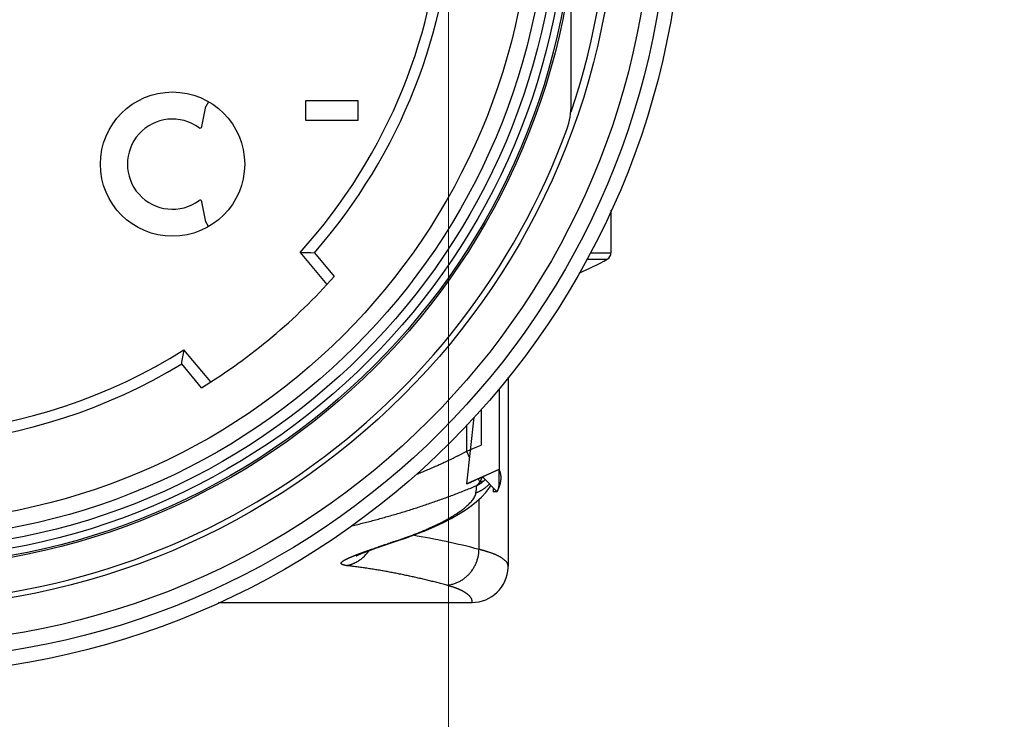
# Model space of a CAD drawing. Header units: millimetres. Extents: x 0 to 1733, y 0 to 1188.
# Tile 49 of 157: x 214 to 241, y 650 to 669. Entities that reach past the tile are written whole.
import ezdxf

# ---------------------------------------------------------------- set-up
doc = ezdxf.new("R2010")
doc.units = ezdxf.units.MM
doc.header["$LTSCALE"] = 0.727559
for name, color, linetype in [('NoLayerName_001', 7, 'Continuous'), ('NoLayerName_002', 7, 'Continuous'), ('NoLayerName_004', 7, 'Continuous'), ('NoLayerName_006', 7, 'Continuous')]:
    doc.layers.add(name, color=color, linetype=linetype)
doc.styles.get("Standard").update_dxf_attribs({"font": 'txt', "bigfont": 'extfont2'})
doc.dimstyles.get("Standard").update_dxf_attribs({"dimtxt": 2.5, "dimasz": 2.5, "dimexe": 1, "dimexo": 1, "dimtad": 1, "dimdec": 3, "dimzin": 0, "dimdsep": 46, "dimtxsty": 'Standard', "dimcen": 2.5, "dimadec": 3, "dimazin": 0, "dimtfac": 0.75, "dimtdec": 3, "dimtmove": 0, "dimatfit": 3, "dimfxl": 1, "dimarcsym": 0})

# ---------------------------------------------------------------- blocks, each defined once
blk = doc.blocks.new('_OPEN30')
at = {"color": 0, "linetype": 'ByBlock', "lineweight": -2}
for p, q in [((-1, 0.267949), (0, 0)), ((0, 0), (-1, -0.267949)), ((0, 0), (-1, 0))]:
    blk.add_line(p, q, dxfattribs=at)
blk = doc.blocks.new('*D154')
at = {"layer": 'Defpoints', "color": 0}
for p in [(225.5, 757.5), (210, 640), (225.5, 610)]:
    blk.add_point(p, dxfattribs=at)
at = {"layer": 'NoLayerName_001', "color": 0, "linetype": 'Continuous', "lineweight": 13}
for p, q in [((225.5, 753.5), (225.5, 606)), ((210, 636), (210, 606)), ((202, 610), (194, 610)), ((210, 610), (225.5, 610)), ((225.5, 610), (271.292, 610)), ((233.5, 610), (241.5, 610))]:
    blk.add_line(p, q, dxfattribs=at)
at = {"layer": 'NoLayerName_001', "color": 0, "lineweight": 13, "xscale": 8, "yscale": 8, "zscale": 8}
blk.add_blockref('_OPEN30', (210, 610), dxfattribs=at)
at = {"layer": 'NoLayerName_001', "color": 0, "lineweight": 13, "xscale": 8, "yscale": 8, "zscale": 8, "rotation": 180}
blk.add_blockref('_OPEN30', (225.5, 610), dxfattribs=at)
at = {"layer": 'NoLayerName_001', "color": 0, "lineweight": 13, "insert": (256.396, 621.629), "char_height": 12.8, "attachment_point": 5}
blk.add_mtext('\\W0.8594;１６', dxfattribs=at)

msp = doc.modelspace()

# ---------------------------------------------------------------- linework, layer by layer
at = {"layer": 'NoLayerName_001', "color": 6, "linetype": 'Continuous', "lineweight": 25}
for p, q in [((230, 663.87525159), (230, 662.68824545)), ((221.38271171, 662.70163246), (222.12843839, 661.81291002)), ((221.77914241, 662.6959019), (222.33170677, 662.03738133)), ((229.42069925, 662.68824545), (230, 662.68824545)), ((229.32288879, 662.51358507), (229.8974359, 662.51358508)), ((218.91105173, 659.11320206), (218.16532505, 660.0019245)), ((218.65469345, 658.95200081), (218.10212909, 659.61052137))]:
    msp.add_line(p, q, dxfattribs=at)
for radius in [21.15, 17.8]:
    msp.add_circle((210, 673), radius, dxfattribs=at)
for centre, radius, start, end in [((210, 673), 15.35, 317.863170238, 37.136829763), ((210, 673), 15.65000427, 318.821380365, 36.178619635), ((222.26584207, 710.10643172), 47.4130279, 268.932731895, 269.411842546), ((229.8, 662.68824545), 0.2, 299.155365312, 359.999999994), ((226, 669.5), 8, 292.917427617, 299.155365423), ((210, 673), 16.5, 301.636398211, 318.363601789), ((210, 673), 15.35, 247.863170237, 302.136829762), ((171.32735724, 667.36396788), 47.41302789, 350.588157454, 351.067268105), ((210, 673), 15.65000427, 248.821380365, 301.178619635)]:
    msp.add_arc(centre, radius, start, end, dxfattribs=at)
at = {"layer": 'NoLayerName_002', "color": 6, "linetype": 'Continuous', "lineweight": 25}
for p, q in [((221.53166672, 666.90148943), (221.53166672, 666.36957445)), ((222.99, 666.90148943), (221.53166672, 666.90148943)), ((222.99, 666.36957445), (222.99, 666.90148943)), ((221.53166672, 666.36957445), (222.99, 666.36957445))]:
    msp.add_line(p, q, dxfattribs=at)
msp.add_circle((217.84888527, 665.15111473), 2, dxfattribs=at)
at = {"layer": 'NoLayerName_004', "color": 6, "linetype": 'Continuous', "lineweight": 25}
for p, q in [((228.9, 666.80403357), (228.9, 670.61410394)), ((227.15, 659.24623336), (227.15, 654.00481108)), ((226.9, 658.92908974), (226.9, 656.690693)), ((226.4, 658.35631614), (226.4, 657.36220427)), ((226.20090896, 658.14090937), (226, 656.28465736)), ((226, 657.92353571), (226, 657.1911967)), ((226, 657.1911967), (226.0781802, 657.00698532)), ((226.10286633, 657.23503224), (226.17028048, 657.26395304)), ((226.17028048, 657.26395304), (226.4, 657.36220427)), ((226.9, 656.6869263), (226.29275588, 656.41362243)), ((226.4384718, 656.47892281), (226.9, 656.690693)), ((226.9, 656.25804228), (226.9, 656.690693)), ((226.14659759, 656.34886643), (226.07335782, 656.31669535)), ((226.29275588, 656.41362243), (226.12808759, 656.34071828)), ((226.32406792, 656.42761462), (226.36191503, 656.33843772)), ((226.84455876, 656.07079522), (226.4384718, 656.47892281)), ((226.07335782, 656.31669535), (226, 656.28465736)), ((226.53444724, 656.05080709), (226.64642904, 656.19436577)), ((226.64642904, 656.19436577), (226.67516067, 656.24104455)), ((226.73619825, 656.17970025), (226.73619825, 656.07079525)), ((226.84455877, 656.07079525), (226.73619825, 656.07079525)), ((226.34373346, 654.47038889), (226.34373346, 655.8587131)), ((223.9888725, 654.67704244), (224.12891242, 654.72404332)), ((224.05051846, 654.70838767), (224.12887227, 654.72403139)), ((224.12887227, 654.72403139), (224.30135874, 654.78304691)), ((223.50429746, 654.510644), (223.72780663, 654.58831294)), ((223.72780663, 654.58831294), (223.9888725, 654.67704244)), ((227.14940133, 653.96758775), (227.14999606, 654.00469267)), ((219.12482787, 653), (226.15, 653))]:
    msp.add_line(p, q, dxfattribs=at)
for points in [[(224.30135874, 654.78304691), (224.59469142, 654.89004162), (224.868708, 654.99869745), (225.12338492, 655.10867675), (225.3587657, 655.21965503), (225.57553486, 655.33157998), (225.7741915, 655.44442501), (225.95599438, 655.55869894), (226.12205898, 655.67515966), (226.27328026, 655.794839)], [(226.27328026, 655.794839), (226.41023316, 655.91900288), (226.53444724, 656.05080709)], [(222.9422217, 654.29313515), (222.93955465, 654.29162008), (222.94869327, 654.29625262), (222.9707632, 654.3067043), (223.00402604, 654.32152645), (223.04810642, 654.34018045), (223.10171257, 654.36190329), (223.16468481, 654.38651993), (223.2363453, 654.41370236), (223.31684043, 654.44346241), (223.40611666, 654.47576029), (223.50429746, 654.510644)]]:
    msp.add_lwpolyline(points, dxfattribs=at)
for radius in [22, 21.59999986, 20.15, 19.05, 19, 18.8, 18.54913243, 18.24986321]:
    msp.add_circle((210, 673), radius, dxfattribs=at)
for centre, radius, start, end in [((210, 673), 19.94999982, 341.305733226, 18.694920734), ((226.9, 666.80403357), 2, 339.865789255, 0), ((210, 673), 20, 200.134210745, 339.865789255), ((211.01157784, 692.50628022), 38.36414892, 292.997331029, 293.164326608), ((210.90976512, 690.93707371), 37.79557047, 293.531884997, 293.743841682), ((210.95514721, 690.83425867), 37.68318515, 293.774375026, 294.26022289), ((225.76424986, 657.24059914), 1.12403538, 297.407120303, 308.366366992), ((225.74865265, 657.26145493), 1.14996547, 308.330855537, 311.333189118), ((219.08604073, 673.30019933), 18.513081, 292.115882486, 292.872229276), ((124.80250292, 667.11269278), 102.05965549, 353.7708438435, 353.8860568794), ((225.9213193, 656.96003688), 0.9795351, 313.475574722, 315.075426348), ((225.92026784, 656.96108644), 0.98102075, 315.075390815, 316.4588604), ((249.5321917, 578.46700487), 80.38696392, 108.480846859, 108.6094348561), ((219.97415913, 666.90333804), 12.85820828, 288.48303809, 288.839954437), ((220.18234129, 666.29548077), 12.21569002, 288.836502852, 289.587059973), ((221.05420697, 634.16577481), 20.98228881, 75.398491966, 80.512624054), ((222.45986601, 654.99505278), 1.0018947, 311.30929631, 325.601254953), ((226.14999242, 653.99993078), 0.99993283, 270.000434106, 358.146369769)]:
    msp.add_arc(centre, radius, start, end, dxfattribs=at)
for points, knots in [([(224.60758332, 656.55276315), (224.63129474, 656.56224322), (224.67875182, 656.5811177), (224.74973162, 656.60994321), (224.82058613, 656.63907838), (224.89129246, 656.66858068), (224.96185545, 656.69843737), (225.03227141, 656.72865431), (225.10253672, 656.7592339), (225.17264647, 656.79017937), (225.24259576, 656.82149359), (225.31237963, 656.85317952), (225.38199314, 656.88524008), (225.45143137, 656.91767822), (225.52068937, 656.95049684), (225.58976217, 656.98369898), (225.658645, 657.01728723), (225.72733228, 657.05126576), (225.79582147, 657.08563292), (225.86409864, 657.12040877), (225.93219246, 657.15553229), (225.97738087, 657.17934173), (226, 657.1911967)], [0, 0, 0, 0, 0.0766089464, 0.1532174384, 0.2298274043, 0.3064408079, 0.3830596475, 0.4596851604, 0.5363163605, 0.612951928, 0.6895906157, 0.7662312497, 0.842872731, 0.9195140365, 0.9961542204, 1.0727924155, 1.1494278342, 1.2260597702, 1.3026875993, 1.379310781, 1.4559288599, 1.5325414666, 1.5325414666, 1.5325414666, 1.5325414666]), ([(226.95316232, 656.50154661), (226.9527239, 656.5059312), (226.95192734, 656.51469502), (226.95026212, 656.52777211), (226.94831819, 656.54077532), (226.946045, 656.55369979), (226.94345603, 656.5665468), (226.94054769, 656.579316), (226.93732094, 656.59200744), (226.93377554, 656.60462111), (226.9299115, 656.61715696), (226.92572905, 656.6296151), (226.92122733, 656.64199509), (226.91640956, 656.65429847), (226.91126376, 656.66651943), (226.90583495, 656.67867973), (226.90192435, 656.68667109), (226.9, 656.690693)], [0, 0, 0, 0, 0.01321936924, 0.02639708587, 0.03954119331, 0.05265979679, 0.0657610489, 0.07885313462, 0.09194425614, 0.10504261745, 0.11815640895, 0.1312937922, 0.14446288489, 0.15767174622, 0.1709283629, 0.18424063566, 0.19761636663, 0.19761636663, 0.19761636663, 0.19761636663]), ([(226.36192148, 656.33842253), (226.36081917, 656.33665144), (226.35863191, 656.33309851), (226.35524719, 656.32783407), (226.351799, 656.32261022), (226.34827482, 656.31743469), (226.34467626, 656.31230652), (226.34100149, 656.3072276), (226.33725043, 656.3021997), (226.33342317, 656.29722539), (226.32952005, 656.29230743), (226.32554138, 656.28744854), (226.32148747, 656.28265149), (226.31735863, 656.27791902), (226.31315518, 656.27325387), (226.30887741, 656.2686588), (226.30452571, 656.2641365), (226.30010014, 656.25968998), (226.29560188, 656.255321), (226.29102806, 656.25103596), (226.28639082, 656.24682401), (226.28322704, 656.24409968), (226.28165471, 656.24272753)], [0, 0, 0, 0, 0.00625833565, 0.01251625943, 0.01877497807, 0.02503576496, 0.03129996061, 0.03756877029, 0.04384186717, 0.05011822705, 0.05639688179, 0.06267692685, 0.06895752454, 0.07523790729, 0.08151738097, 0.08779532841, 0.09407121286, 0.10034458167, 0.10661506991, 0.11288240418, 0.11914640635, 0.12540699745, 0.12540699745, 0.12540699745, 0.12540699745]), ([(226.39218026, 656.39373193), (226.39156949, 656.39247228), (226.39035406, 656.38994968), (226.38849322, 656.38618373), (226.38660934, 656.38242853), (226.38469819, 656.37868653), (226.38276069, 656.37495767), (226.38079637, 656.3712426), (226.37880514, 656.36754177), (226.37678681, 656.36385567), (226.37474118, 656.36018479), (226.37266813, 656.35652961), (226.37056737, 656.35289068), (226.36843907, 656.34926827), (226.36628183, 656.34566364), (226.36410001, 656.34207445), (226.36261756, 656.33969911), (226.36187989, 656.33850937)], [0, 0, 0, 0, 0.004199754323, 0.008400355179, 0.012601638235, 0.016803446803, 0.021005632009, 0.025208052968, 0.029410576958, 0.0336130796, 0.037815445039, 0.042017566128, 0.046219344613, 0.050420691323, 0.054621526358, 0.058821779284, 0.063021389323, 0.063021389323, 0.063021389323, 0.063021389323]), ([(226.46192473, 656.35929028), (226.46035268, 656.35861986), (226.45721944, 656.35725257), (226.45245282, 656.35535965), (226.44764913, 656.35356049), (226.4428033, 656.35187159), (226.43791961, 656.35028788), (226.43299998, 656.34880989), (226.42804732, 656.34743583), (226.42306437, 656.3461644), (226.41805395, 656.34499421), (226.41301884, 656.34392388), (226.40796183, 656.34295202), (226.40288572, 656.34207724), (226.39779331, 656.34129818), (226.39268737, 656.34061345), (226.38757072, 656.34002161), (226.38244613, 656.33952154), (226.37731642, 656.33911089), (226.37218429, 656.33879188), (226.36705289, 656.3385497), (226.363631, 656.33847186), (226.36192148, 656.33842253)], [0, 0, 0, 0, 0.00512708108, 0.01025481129, 0.01538389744, 0.02051495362, 0.02564850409, 0.03078491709, 0.03592429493, 0.04106658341, 0.04621159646, 0.05135902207, 0.05650842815, 0.06165926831, 0.06681088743, 0.07196252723, 0.07711333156, 0.08226235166, 0.08740855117, 0.09255081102, 0.09768793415, 0.10281865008, 0.10281865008, 0.10281865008, 0.10281865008]), ([(226.42376319, 656.47152679), (226.42315628, 656.46976219), (226.42195164, 656.4662293), (226.42008837, 656.46094886), (226.41819053, 656.45567963), (226.41625171, 656.45042443), (226.41427309, 656.44518346), (226.41225384, 656.43995762), (226.41019366, 656.43474762), (226.4080921, 656.42955423), (226.40594874, 656.4243782), (226.40376321, 656.41922026), (226.40153496, 656.41408124), (226.39926408, 656.40896164), (226.39694826, 656.40386312), (226.39459418, 656.39878305), (226.39298121, 656.39541726), (226.39218026, 656.39373193)], [0, 0, 0, 0, 0.005598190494, 0.011197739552, 0.01679837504, 0.02239983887, 0.028001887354, 0.033604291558, 0.039206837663, 0.044809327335, 0.050411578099, 0.056013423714, 0.061614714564, 0.067215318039, 0.072815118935, 0.078414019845, 0.084011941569, 0.084011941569, 0.084011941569, 0.084011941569]), ([(226.92754937, 656.26859586), (226.92817543, 656.27079202), (226.92943837, 656.27516976), (226.93124533, 656.28174396), (226.93299336, 656.28830009), (226.93467363, 656.29484067), (226.9362885, 656.30136502), (226.93783733, 656.30787334), (226.9393203, 656.31436557), (226.94073736, 656.32084172), (226.94208851, 656.32730179), (226.9433738, 656.33374578), (226.94459303, 656.34017371), (226.94574693, 656.34658548), (226.94683282, 656.35298149), (226.9478606, 656.35936026), (226.94848383, 656.36361335), (226.94880235, 656.36573446)], [0, 0, 0, 0, 0.006850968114, 0.013668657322, 0.020453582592, 0.027206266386, 0.033927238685, 0.04061703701, 0.047276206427, 0.053905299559, 0.060504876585, 0.067075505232, 0.073617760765, 0.080132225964, 0.086619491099, 0.093080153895, 0.099514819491, 0.099514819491, 0.099514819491, 0.099514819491]), ([(226.94880235, 656.36573446), (226.94922945, 656.3688331), (226.95011411, 656.37500864), (226.95124135, 656.38427279), (226.95224353, 656.39350012), (226.95309979, 656.40269355), (226.95381567, 656.41185229), (226.9543897, 656.42097656), (226.95482226, 656.4300663), (226.95511326, 656.43912152), (226.9552627, 656.44814221), (226.95527068, 656.4571284), (226.95513676, 656.46608003), (226.95486259, 656.47499724), (226.95444204, 656.48387952), (226.95389786, 656.49272875), (226.95339564, 656.49860916), (226.95316232, 656.50154661)], [0, 0, 0, 0, 0.00938381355, 0.01871507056, 0.02799576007, 0.03722790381, 0.04641355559, 0.05555480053, 0.06465375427, 0.07371256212, 0.082733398, 0.09171846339, 0.10066998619, 0.1095902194, 0.11848143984, 0.12734594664, 0.13618605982, 0.13618605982, 0.13618605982, 0.13618605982]), ([(222.81560323, 655.12509681), (222.87075459, 655.1381671), (222.98113863, 655.16397591), (223.14624059, 655.20468316), (223.31105701, 655.24655277), (223.47553337, 655.28977689), (223.63967983, 655.33427324), (223.8034892, 655.38003302), (223.96695893, 655.42702789), (224.13008534, 655.47523429), (224.2928645, 655.52462898), (224.45529394, 655.57518249), (224.61735814, 655.62690504), (224.7790351, 655.67982337), (224.94030379, 655.73395991), (225.10114269, 655.78933855), (225.26153094, 655.84598145), (225.42144549, 655.90391625), (225.58087139, 655.96315044), (225.73976346, 656.02376658), (225.89818936, 656.08556717), (226.00326279, 656.1281233), (226.05586554, 656.14923113)], [0, 0, 0, 0, 0.1700368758, 0.3400792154, 0.5101290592, 0.6801878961, 0.8502566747, 1.0203358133, 1.1904252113, 1.3605242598, 1.530631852, 1.7007462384, 1.8708637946, 2.0409803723, 2.2110924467, 2.3811971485, 2.5512922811, 2.7213763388, 2.8914485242, 3.0615087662, 3.2315577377, 3.4015968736, 3.4015968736, 3.4015968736, 3.4015968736]), ([(226.25958571, 656.03868575), (226.26778791, 656.04191796), (226.28427581, 656.04822787), (226.30864055, 656.05867468), (226.33279806, 656.06970589), (226.3566836, 656.08141301), (226.38028476, 656.09375305), (226.40357506, 656.10671913), (226.4265318, 656.12029471), (226.44913129, 656.1344658), (226.47134997, 656.14921786), (226.49316474, 656.164536), (226.51455057, 656.18040734), (226.53548957, 656.19681134), (226.55593733, 656.21375598), (226.57594816, 656.23114317), (226.58880415, 656.24324189), (226.59528381, 656.24921985)], [0, 0, 0, 0, 0.02644827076, 0.05295546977, 0.07951331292, 0.10611310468, 0.13274581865, 0.15940217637, 0.18607272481, 0.21274791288, 0.23941816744, 0.26607396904, 0.29270592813, 0.31930486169, 0.34586187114, 0.37236842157, 0.39881642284, 0.39881642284, 0.39881642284, 0.39881642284]), ([(226.84455876, 656.07079522), (226.84594488, 656.07337933), (226.84872168, 656.07852452), (226.85279549, 656.08626034), (226.85679629, 656.09397319), (226.86071573, 656.10166756), (226.86455604, 656.10934226), (226.86831663, 656.1169976), (226.87199764, 656.1246335), (226.87559905, 656.13224998), (226.87912085, 656.13984704), (226.88256308, 656.14742466), (226.88592556, 656.15498291), (226.88920901, 656.16252152), (226.89241076, 656.17004155), (226.89554065, 656.17753902), (226.89756104, 656.18254694), (226.89857568, 656.18504039)], [0, 0, 0, 0, 0.00879720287, 0.01753986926, 0.0262284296, 0.03486332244, 0.04344499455, 0.05197390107, 0.06045050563, 0.0688752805, 0.07724870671, 0.08557127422, 0.09384348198, 0.10206583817, 0.11023886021, 0.11836307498, 0.12643901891, 0.12643901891, 0.12643901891, 0.12643901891]), ([(226.84455877, 656.07079525), (226.84609329, 656.07368287), (226.84919346, 656.07943976), (226.85365184, 656.08817571), (226.85798523, 656.09697612), (226.8621681, 656.1058597), (226.86620023, 656.11483162), (226.87007392, 656.12389845), (226.87378043, 656.13306106), (226.87730599, 656.14231612), (226.88063584, 656.15165679), (226.88375499, 656.16107603), (226.88664849, 656.17056681), (226.88930135, 656.18012208), (226.89169864, 656.18973482), (226.89382527, 656.19939799), (226.89566656, 656.20910455), (226.89720637, 656.21884751), (226.8984339, 656.22861976), (226.89931843, 656.23841449), (226.89990341, 656.24822391), (226.89993824, 656.25477104), (226.9, 656.25804228)], [0, 0, 0, 0, 0.0098100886, 0.01961493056, 0.02942157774, 0.03923749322, 0.04907056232, 0.05892897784, 0.06881471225, 0.07872033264, 0.08863825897, 0.09856164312, 0.10848443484, 0.11840145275, 0.12830846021, 0.13820224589, 0.14808070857, 0.15794294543, 0.16778934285, 0.17762166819, 0.18744316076, 0.1972586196, 0.1972586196, 0.1972586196, 0.1972586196]), ([(226.89857568, 656.18504039), (226.89932592, 656.18692314), (226.90083176, 656.19067682), (226.90303357, 656.19631541), (226.90519416, 656.20194113), (226.90730799, 656.2075562), (226.90937654, 656.21316001), (226.91139941, 656.21875273), (226.91337671, 656.22433431), (226.91530842, 656.22990477), (226.91719452, 656.23546411), (226.91903506, 656.24101231), (226.92082991, 656.24654942), (226.92257952, 656.2520753), (226.92428221, 656.25759043), (226.92594421, 656.26309301), (226.9270119, 656.26676503), (226.92754937, 656.26859586)], [0, 0, 0, 0, 0.006080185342, 0.012133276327, 0.018159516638, 0.024159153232, 0.030132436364, 0.036079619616, 0.042000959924, 0.047896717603, 0.053767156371, 0.059612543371, 0.065433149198, 0.071229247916, 0.077001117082, 0.08274903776, 0.088473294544, 0.088473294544, 0.088473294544, 0.088473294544]), ([(224.27751457, 654.78667377), (224.29636354, 654.79343624), (224.33408797, 654.8068904), (224.39052203, 654.82749853), (224.44685908, 654.84837618), (224.50307674, 654.86957912), (224.55917308, 654.89110586), (224.61514072, 654.91297024), (224.67097372, 654.935182), (224.72666576, 654.957752), (224.78221063, 654.98069077), (224.83760208, 655.00400894), (224.89283388, 655.0277171), (224.94789976, 655.05182592), (225.00279358, 655.07634582), (225.05750869, 655.10128807), (225.11203841, 655.12665995), (225.16636597, 655.15248276), (225.22046452, 655.17879095), (225.27430708, 655.20561509), (225.32786622, 655.23298656), (225.38111461, 655.26093653), (225.43402488, 655.28949622), (225.48656967, 655.31869686), (225.53872164, 655.34856964), (225.59045335, 655.37914592), (225.64173774, 655.41045645), (225.69254573, 655.44253395), (225.74285056, 655.47540035), (225.7925718, 655.50915009), (225.84161291, 655.54388908), (225.88987741, 655.57971948), (225.9372655, 655.61673532), (225.98364467, 655.65503051), (226.02876605, 655.69479644), (226.07233288, 655.73622336), (226.11415724, 655.77940097), (226.15357948, 655.82477134), (226.19039729, 655.87264963), (226.21023254, 655.90773343), (226.22078117, 655.92494249)], [0, 0, 0, 0, 0.0600760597, 0.1201548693, 0.1802358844, 0.2403187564, 0.3004033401, 0.3604897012, 0.4205781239, 0.4806691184, 0.5407634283, 0.6008620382, 0.6609661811, 0.721077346, 0.7811972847, 0.8413280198, 0.9014716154, 0.9616254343, 1.0217827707, 1.0819377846, 1.142085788, 1.2022233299, 1.2623482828, 1.3224599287, 1.3825590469, 1.4426480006, 1.5027308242, 1.5628133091, 1.6229013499, 1.6829919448, 1.7430836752, 1.803183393, 1.8633071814, 1.9234586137, 1.983596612, 2.0436986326, 2.1037766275, 2.1638468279, 2.2239936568, 2.284547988, 2.284547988, 2.284547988, 2.284547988]), ([(226.22078117, 655.92494249), (226.22912229, 655.94338548), (226.24940097, 655.97879928), (226.25499186, 656.01921463), (226.25958552, 656.03868622)], [0, 0, 0, 0, 0.06072448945, 0.12074281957, 0.12074281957, 0.12074281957, 0.12074281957]), ([(223.19580826, 654.41445752), (223.20715312, 654.41854095), (223.22983679, 654.42672475), (223.27525289, 654.44295678), (223.33207346, 654.46310536), (223.40032957, 654.48708128), (223.46864528, 654.51088694), (223.53701585, 654.53453498), (223.61683774, 654.56196211), (223.70813429, 654.59309907), (223.79949302, 654.62405266), (223.85662548, 654.6432999), (223.8794757, 654.65100666)], [0, 0, 0, 0, 0.03617213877, 0.0723443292, 0.14468885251, 0.21703335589, 0.28937785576, 0.36172253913, 0.43406747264, 0.54258520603, 0.65110284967, 0.7234474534, 0.7234474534, 0.7234474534, 0.7234474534]), ([(225.45084419, 653.47734355), (225.4668753, 653.4792565), (225.49905892, 653.48246328), (225.54687752, 653.49102801), (225.59432293, 653.50177305), (225.64120562, 653.5150519), (225.68739343, 653.53069839), (225.73273848, 653.54868658), (225.77709879, 653.56895156), (225.8203351, 653.5914504), (225.86234163, 653.61610181), (225.90304002, 653.64281122), (225.94235491, 653.67149176), (225.98021174, 653.70205541), (226.01653568, 653.73441464), (226.0512521, 653.76848171), (226.08428648, 653.80417077), (226.1155696, 653.8413961), (226.14505114, 653.88006237), (226.172682, 653.92007886), (226.19841375, 653.96135479), (226.22219785, 654.0037995), (226.24398546, 654.04732249), (226.26372871, 654.09183261), (226.28137404, 654.13723676), (226.29688996, 654.18342532), (226.31026002, 654.2302794), (226.32145455, 654.27767973), (226.33047761, 654.32550537), (226.33721048, 654.37364033), (226.34199042, 654.42195058), (226.34296936, 654.45426445), (226.34373344, 654.47038889)], [0, 0, 0, 0, 0.0484345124, 0.0969812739, 0.1456219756, 0.1943334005, 0.2430889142, 0.2918599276, 0.3406173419, 0.3893353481, 0.4380155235, 0.4866723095, 0.535315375, 0.583950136, 0.6325785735, 0.6812000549, 0.7298121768, 0.7784156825, 0.8270187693, 0.875628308, 0.9242491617, 0.9728848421, 1.0215381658, 1.0702119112, 1.1189087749, 1.1676218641, 1.2163349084, 1.265029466, 1.3136859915, 1.3622847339, 1.4108066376, 1.4592342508, 1.4592342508, 1.4592342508, 1.4592342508]), ([(227.12865711, 654.08418849), (227.12347275, 654.09261367), (227.11377077, 654.10994929), (227.09505238, 654.13327389), (227.07458736, 654.15515242), (227.05241933, 654.175459), (227.02919897, 654.19448713), (227.00521333, 654.21237703), (226.98057647, 654.22917398), (226.95537216, 654.24499153), (226.92967559, 654.25993823), (226.90356293, 654.27412457), (226.87710913, 654.28766024), (226.85038507, 654.30065837), (226.82341397, 654.31314563), (226.79621661, 654.32514838), (226.76881311, 654.33669371), (226.74122359, 654.34780859), (226.71346816, 654.35851996), (226.68556698, 654.36885495), (226.6575399, 654.37884004), (226.62940598, 654.38850466), (226.60117714, 654.39786725), (226.57285934, 654.40693756), (226.54445795, 654.41572794), (226.51597812, 654.42425013), (226.48742505, 654.43251622), (226.45880379, 654.44053754), (226.43012005, 654.44832812), (226.40137702, 654.45589191), (226.37258723, 654.46327049), (226.35334723, 654.46800039), (226.34373346, 654.47038889)], [0, 0, 0, 0, 0.02967744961, 0.05945797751, 0.08942452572, 0.11951559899, 0.14956245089, 0.17945837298, 0.20925290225, 0.2389925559, 0.26870896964, 0.29842049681, 0.32813392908, 0.35784855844, 0.38756732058, 0.41729347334, 0.44702849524, 0.47677220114, 0.50652285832, 0.53627730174, 0.56603104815, 0.59577866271, 0.62551844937, 0.65525235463, 0.68498207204, 0.71470891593, 0.744433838, 0.7741574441, 0.80388001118, 0.83360150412, 0.86332159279, 0.89303966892, 0.89303966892, 0.89303966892, 0.89303966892]), ([(222.67397405, 654.0228645), (222.66955064, 654.02341579), (222.6606923, 654.02448494), (222.64742549, 654.02629554), (222.63418148, 654.0283122), (222.62098932, 654.0306151), (222.60787552, 654.03326301), (222.59486655, 654.03631795), (222.58199199, 654.03985109), (222.56927044, 654.04389425), (222.55677162, 654.04869575), (222.54469195, 654.05453105), (222.53326307, 654.06179974), (222.52440969, 654.07222069), (222.52031633, 654.08565264), (222.52413928, 654.09905003), (222.53121474, 654.11051504), (222.54012873, 654.12062434), (222.54995064, 654.12968554), (222.5602851, 654.13816734), (222.57104587, 654.14610883), (222.58208048, 654.15366003), (222.59332801, 654.16087761), (222.60474883, 654.16780834), (222.61630489, 654.17450812), (222.62796379, 654.18102695), (222.63971387, 654.18738055), (222.65154208, 654.19358849), (222.66343635, 654.19966907), (222.67538411, 654.20564285), (222.68737992, 654.21151823), (222.69942082, 654.21730008), (222.71150359, 654.22299434), (222.72362514, 654.2286067), (222.73578236, 654.23414289), (222.74797212, 654.23960868), (222.76019137, 654.2450097), (222.77243682, 654.25035211), (222.78470602, 654.25564004), (222.79699335, 654.26088522), (222.80520149, 654.26434256), (222.80930338, 654.26607611)], [0, 0, 0, 0, 0.01337291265, 0.02676745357, 0.04016764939, 0.05356079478, 0.06693846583, 0.08029756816, 0.09364141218, 0.10698006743, 0.12033201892, 0.13376436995, 0.14721108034, 0.16065844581, 0.17403595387, 0.18740536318, 0.20097852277, 0.21433334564, 0.2276817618, 0.24104419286, 0.25442079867, 0.26779081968, 0.28115084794, 0.29450814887, 0.30786527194, 0.3212221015, 0.33457946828, 0.3479376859, 0.36129623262, 0.37465404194, 0.38801109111, 0.40136795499, 0.41472506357, 0.42808270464, 0.44144103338, 0.45480008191, 0.46815976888, 0.48151990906, 0.49488022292, 0.50824034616, 0.52159985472, 0.52159985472, 0.52159985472, 0.52159985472]), ([(222.67397405, 654.0228645), (222.68216548, 654.02453048), (222.69858357, 654.0276984), (222.72300611, 654.03343606), (222.74729112, 654.03976157), (222.77140814, 654.04678028), (222.79535265, 654.05446259), (222.81910917, 654.06281325), (222.84266236, 654.07181788), (222.86599278, 654.08146395), (222.88908046, 654.09173794), (222.91190537, 654.10262653), (222.93444752, 654.11411633), (222.95668689, 654.12619401), (222.97860349, 654.13884618), (223.00017721, 654.15205959), (223.02138839, 654.16582049), (223.04221569, 654.18011706), (223.06264407, 654.19493019), (223.08263495, 654.21026808), (223.10223741, 654.22603716), (223.11487524, 654.23703909), (223.12124029, 654.24247253)], [0, 0, 0, 0, 0.02507738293, 0.05015626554, 0.07524623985, 0.10035698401, 0.12549826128, 0.15067732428, 0.17589176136, 0.20113649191, 0.22640596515, 0.25169422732, 0.2769949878, 0.30230168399, 0.32760754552, 0.35290565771, 0.37818902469, 0.40345063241, 0.4286835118, 0.45388080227, 0.47903581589, 0.50414210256, 0.50414210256, 0.50414210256, 0.50414210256]), ([(222.80930338, 654.26607611), (222.81341037, 654.26779688), (222.82162038, 654.27124735), (222.83395773, 654.27636889), (222.84630722, 654.28145957), (222.85867078, 654.28651487), (222.87104718, 654.29153774), (222.88343602, 654.29652914), (222.89583669, 654.30149056), (222.90824864, 654.30642334), (222.92067129, 654.31132888), (222.93310408, 654.31620854), (222.94554643, 654.32106372), (222.96214827, 654.32750646), (222.98292164, 654.33550563), (223.00787904, 654.34502832), (223.03286403, 654.35447886), (223.05787463, 654.36386193), (223.08290901, 654.37318187), (223.10796504, 654.38244377), (223.13304156, 654.39165009), (223.16231582, 654.4023402), (223.18325151, 654.40990563), (223.19580826, 654.41445752)], [0, 0, 0, 0, 0.01335873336, 0.02671681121, 0.0400743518, 0.05343146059, 0.06678823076, 0.08014474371, 0.09350106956, 0.10685726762, 0.12021338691, 0.13356946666, 0.14692553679, 0.16028161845, 0.1869938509, 0.21370621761, 0.24041876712, 0.2671315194, 0.29384445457, 0.32055751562, 0.34727061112, 0.37398361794, 0.41405261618, 0.41405261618, 0.41405261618, 0.41405261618]), ([(225.45084419, 653.47734355), (225.40526927, 653.48957732), (225.31418024, 653.51427226), (225.17718189, 653.5499502), (225.03996616, 653.5847963), (224.90249221, 653.61865264), (224.76476962, 653.65154644), (224.62679711, 653.68345447), (224.48858181, 653.7143731), (224.35013257, 653.74429467), (224.21145908, 653.77321232), (224.07257097, 653.80111891), (223.93347788, 653.8280074), (223.79418946, 653.85387069), (223.65471534, 653.87870178), (223.51506514, 653.90249336), (223.37524861, 653.92523924), (223.23527498, 653.94692906), (223.09515541, 653.96756804), (222.9548939, 653.98710327), (222.81452106, 654.00569865), (222.72081221, 654.01703988), (222.67397771, 654.02284194)], [0, 0, 0, 0, 0.141565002, 0.2831292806, 0.4246979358, 0.5662763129, 0.707870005, 0.8494834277, 0.9911147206, 1.1327602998, 1.2744166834, 1.4160804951, 1.5577484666, 1.6994174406, 1.8410843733, 1.9827463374, 2.1244005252, 2.2660442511, 2.4076749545, 2.5492902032, 2.6908876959, 2.8324652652, 2.8324652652, 2.8324652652, 2.8324652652]), ([(227.14999941, 654.00478373), (227.14997954, 654.00616222), (227.14996825, 654.00892016), (227.14978047, 654.0130539), (227.14949083, 654.01718269), (227.14908118, 654.02130363), (227.14855659, 654.025414), (227.14791652, 654.02951106), (227.1471648, 654.03359253), (227.14630445, 654.03765609), (227.1453387, 654.04169947), (227.14427074, 654.0457204), (227.14310376, 654.04971657), (227.14184094, 654.05368572), (227.14048548, 654.05762556), (227.13904055, 654.0615338), (227.13750939, 654.06540819), (227.13589496, 654.06924632), (227.13420129, 654.07304635), (227.13242846, 654.07680437), (227.13059117, 654.08052414), (227.12929537, 654.08296479), (227.12865711, 654.08418849)], [0, 0, 0, 0, 0.004135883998, 0.008272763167, 0.012411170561, 0.016551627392, 0.020694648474, 0.024840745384, 0.028990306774, 0.033143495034, 0.037300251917, 0.041460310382, 0.045623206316, 0.049788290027, 0.053954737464, 0.058121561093, 0.062287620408, 0.066451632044, 0.070612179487, 0.074767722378, 0.078916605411, 0.08305706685, 0.08305706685, 0.08305706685, 0.08305706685]), ([(225.49428841, 653.46523049), (225.48705401, 653.46727213), (225.4725982, 653.47140121), (225.45809124, 653.47534686), (225.45084425, 653.47734259)], [0, 0, 0, 0, 0.022550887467, 0.045101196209, 0.045101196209, 0.045101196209, 0.045101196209]), ([(226.14970805, 653.00000057), (226.15049931, 653.00749524), (226.15286819, 653.02246882), (226.15171369, 653.04523684), (226.1478774, 653.06763212), (226.14097772, 653.08928461), (226.13168434, 653.10997319), (226.12041068, 653.12963427), (226.10753774, 653.14825501), (226.09332923, 653.1658536), (226.07803346, 653.18250449), (226.06188085, 653.19830947), (226.04501745, 653.21333428), (226.0275461, 653.22763791), (226.00956594, 653.24129289), (225.99117453, 653.25437876), (225.97244032, 653.26695614), (225.9533876, 653.2790395), (225.93404196, 653.29065611), (225.91442677, 653.30183114), (225.89456585, 653.31259037), (225.87448287, 653.32295939), (225.85420154, 653.33296386), (225.83374554, 653.34262936), (225.81313859, 653.35198154), (225.7924043, 653.36104587), (225.77156576, 653.36984866), (225.7506418, 653.3784157), (225.72963829, 653.38675171), (225.70855902, 653.39486396), (225.68740711, 653.40275955), (225.66618575, 653.41044567), (225.64489812, 653.41792951), (225.62354738, 653.42521819), (225.60213673, 653.43231903), (225.58066922, 653.43923873), (225.5591485, 653.44598615), (225.53757596, 653.45256223), (225.51596145, 653.45899736), (225.50150914, 653.46314056), (225.49428841, 653.46523049)], [0, 0, 0, 0, 0.0226089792, 0.04531977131, 0.0680092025, 0.09063684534, 0.11328595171, 0.13593367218, 0.15853247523, 0.1811283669, 0.20373450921, 0.22632456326, 0.24889718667, 0.27146995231, 0.29404627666, 0.31661697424, 0.33917594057, 0.36173220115, 0.3842937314, 0.40686598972, 0.42945207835, 0.45205290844, 0.47466736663, 0.49729248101, 0.51992358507, 0.54255447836, 0.56517758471, 0.58778668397, 0.61038276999, 0.63296808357, 0.65554462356, 0.67811415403, 0.70067821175, 0.72323811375, 0.74579496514, 0.76834966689, 0.79090292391, 0.81345525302, 0.83600699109, 0.85855830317, 0.85855830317, 0.85855830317, 0.85855830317])]:
    msp.add_open_spline(points, degree=3, knots=knots, dxfattribs=at)
at = {"layer": 'NoLayerName_006', "color": 6, "linetype": 'Continuous', "lineweight": 25}
for p, q in [((218.66446146, 666.19162248), (218.7726457, 666.75111473)), ((218.84721033, 666.88026446), (218.7726457, 666.75111473)), ((218.7726457, 663.55111473), (218.66446146, 664.11060698)), ((218.84721033, 663.421965), (218.7726457, 663.55111473))]:
    msp.add_line(p, q, dxfattribs=at)
for centre, radius, start, end in [((217.84888527, 665.15111473), 1.25, 53.871072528, 306.128927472), ((218.61537076, 666.20111473), 0.05, 233.871072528, 349.056260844), ((218.61537076, 664.10111473), 0.05, 10.943739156, 126.128927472)]:
    msp.add_arc(centre, radius, start, end, dxfattribs=at)

# ---------------------------------------------------------------- dimensions: what is measured, and where the dimension line sits
at = {"layer": 'NoLayerName_001', "color": 3, "linetype": 'Continuous', "lineweight": 13}
dim = msp.add_linear_dim(base=(225.5, 610), p1=(210, 640), p2=(225.5, 757.50000486), text='\\W0.8594;１６', dimstyle='Standard', override={"dimtxt": 12.8, "dimasz": 8, "dimexe": 4, "dimexo": 4, "dimgap": 4, "dimdec": 8, "dimzin": 8, "dimblk": 'OPEN30', "dimclrd": 0, "dimclre": 0, "dimclrt": 0, "dimtp": 0, "dimtm": 0, "dimlwd": 13, "dimlwe": 13}, dxfattribs=at)
dim.commit()
dim.dimension.update_dxf_attribs({"geometry": '*D154', "text_midpoint": (256.39581712, 610), "dimtype": 160})

doc.saveas('drawing.dxf')
